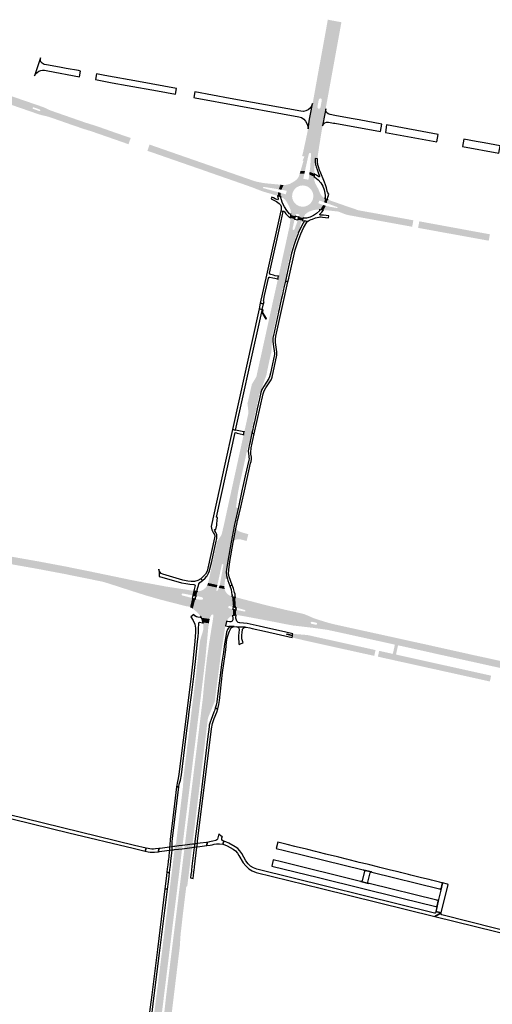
# Model space of a CAD drawing. Header units: metres. Extents: x 124582 to 143330, y 393481 to 406815.
# Tile 38 of 134: x 131551 to 131997, y 397274 to 398201. Entities that reach past the tile are written whole.
import ezdxf

# ---------------------------------------------------------------- set-up
doc = ezdxf.new("R2010")
doc.units = ezdxf.units.M
doc.header["$MEASUREMENT"] = 0
for name, color, linetype, lineweight in [('ir-ARC-asfalt-bestaande fietspaden-niet te inspecteren', 21, 'Continuous', 0), ('ir-ARC-asfalt-bestaande wegen-niet te inspecteren', 151, 'Continuous', 0), ('ir-ARC-asfalt-hoofdwegen-te inspecteren', 5, 'Continuous', 0), ('ir-ARC-fietspaden naastliggend- te inspecteren', 1, 'Continuous', 0)]:
    doc.layers.add(name, color=color, linetype=linetype, lineweight=lineweight)

msp = doc.modelspace()

# ---------------------------------------------------------------- hatches: boundary and pattern name
at = {"layer": 'ir-ARC-asfalt-hoofdwegen-te inspecteren', "linetype": 'Continuous', "lineweight": 13}
h = msp.add_hatch(color=5, dxfattribs=at)
h.paths.add_polyline_path([(131828.827, 398056.145), (131824.497, 398057.931), (131824.847, 398060.496), (131825.08, 398062.28), (131825.217, 398064.073), (131825.832, 398074.775), (131825.583, 398075.478), (131824.92, 398075.818), (131824.204, 398075.61), (131823.826, 398074.968), (131823.06, 398072.012), (131820.704, 398061.207), (131820.183, 398058.77), (131815.932, 398058.62), (131816.02, 398058.915), (131818.628, 398067.955), (131818.551, 398068.389), (131818.147, 398068.566), (131817.775, 398068.33), (131818.741, 398070.303), (131819.571, 398072.337), (131820.515, 398076.689), (131822.793, 398087.752), (131827.83, 398114.935), (131829.663, 398124.304), (131834.475, 398151.049), (131843.541, 398200.826), (131852.55, 398199.139), (131838.738, 398123.258), (131837.571, 398116.776), (131836.907, 398112.94), (131835.637, 398105.775), (131833.629, 398094.847), (131831.66, 398082.42), (131830.37, 398074.746), (131829.836, 398070.51), (131829.866, 398067.699), (131830.154, 398064.903), (131829.841, 398065.247), (131829.381, 398065.183), (131829.175, 398064.766), (131828.967, 398060.82)])
h.paths.add_polyline_path([(131833.521, 398117.315), (131832.596, 398117.484), (131831.967, 398118.185), (131831.899, 398119.123), (131832.396, 398121.906), (131832.947, 398124.895), (131833.14, 398125.917), (131833.579, 398126.703), (131834.397, 398127.079), (131835.279, 398126.9), (131835.886, 398126.235), (131835.984, 398125.34), (131835.822, 398124.37), (131835.276, 398121.382), (131834.752, 398118.602), (131834.357, 398117.748)], flags=16)
h = msp.add_hatch(color=5, dxfattribs=at)
h.paths.add_polyline_path([(131653.965, 398083.884), (131642.334, 398087.957), (131640.461, 398088.603), (131629.003, 398092.592), (131627.107, 398093.255), (131621.021, 398095.36), (131618.015, 398096.356), (131615.539, 398097.125), (131614.2, 398097.543), (131610.833, 398098.593), (131599.316, 398102.565), (131586.453, 398107.062), (131580.201, 398109.232), (131577.302, 398110.112), (131574.355, 398110.815), (131571.936, 398111.316), (131569.568, 398112.022), (131554.398, 398117.259), (131542.868, 398121.239), (131533.998, 398124.301), (131535, 398127.25), (131536.15, 398126.85), (131536.727, 398126.892), (131537.108, 398127.327), (131537.072, 398127.905), (131536.64, 398128.29), (131535.53, 398128.65), (131535.836, 398129.55), (131536.539, 398131.621), (131545.182, 398128.645), (131572.363, 398119.285), (131573.771, 398118.756), (131575.16, 398118.178), (131578.731, 398116.467), (131581.037, 398115.512), (131611.254, 398104.969), (131615.034, 398103.721), (131622.184, 398101.493), (131627.871, 398099.563), (131644.604, 398093.676), (131655.981, 398089.755)])
h.paths.add_polyline_path([(131569.94, 398115.151), (131568.82, 398115.55), (131565.18, 398116.84), (131564.07, 398117.21), (131563.645, 398117.608), (131563.619, 398118.189), (131564.008, 398118.623), (131564.589, 398118.66), (131565.63, 398118.27), (131569.35, 398116.95), (131570.44, 398116.58), (131570.922, 398116.006), (131570.675, 398115.299)], flags=16)
for points in [[(131794.472, 398035.289), (131794.273, 398035.353), (131782.008, 398038.95), (131778.697, 398040.066), (131777.537, 398040.51), (131776.3, 398040.984), (131775.435, 398041.316), (131771.264, 398042.986), (131765.322, 398045.115), (131763.412, 398045.778), (131751.962, 398049.777), (131750.095, 398050.44), (131738.588, 398054.442), (131736.693, 398055.101), (131725.22, 398059.109), (131723.357, 398059.773), (131711.826, 398063.769), (131709.972, 398064.421), (131698.463, 398068.41), (131696.647, 398069.039), (131685.082, 398073.069), (131683.207, 398073.724), (131671.734, 398077.703), (131673.739, 398083.565), (131770.414, 398049.921), (131772.749, 398049.14), (131775.607, 398048.416), (131778.492, 398047.809), (131781.6, 398047.298), (131784.728, 398046.927), (131787.253, 398046.714), (131796.485, 398045.803), (131797.072, 398045.712), (131795.454, 398041.461), (131795.107, 398041.523), (131793.188, 398041.864), (131781.296, 398043.707), (131780.777, 398043.517), (131780.615, 398042.988), (131780.94, 398042.541), (131792.598, 398039.372), (131794.582, 398038.82), (131794.92, 398038.726)], [(131828.514, 398021.933), (131824.474, 398027.453), (131825.746, 398028.722), (131826.853, 398030.385), (131827.606, 398032.235), (131827.977, 398034.198), (131827.95, 398036.194), (131827.527, 398038.146), (131826.725, 398039.975), (131825.574, 398041.608), (131824.123, 398042.98), (131822.427, 398044.036), (131820.555, 398044.734), (131818.582, 398045.046), (131817.843, 398045.068), (131815.796, 398044.813), (131813.902, 398044.177), (131812.172, 398043.178), (131810.676, 398041.855), (131809.473, 398040.26), (131808.61, 398038.459), (131808.123, 398036.522), (131808.03, 398034.527), (131808.336, 398032.553), (131809.028, 398030.68), (131809.553, 398029.831), (131804.562, 398026.592), (131804.139, 398027.381), (131802.635, 398029.989), (131801.48, 398031.572), (131800.039, 398032.901), (131799.845, 398033.033), (131797.742, 398034.232), (131797.313, 398034.371), (131797.313, 398038.059), (131801.65, 398036.792), (131802.01, 398036.853), (131802.218, 398037.153), (131802.489, 398038.407), (131802.835, 398039.611), (131802.835, 398039.818), (131802.751, 398040.007), (131802.598, 398040.146), (131802.402, 398040.211), (131797.976, 398041.012), (131799.961, 398045.518), (131800.826, 398045.54), (131802.083, 398045.617), (131803.328, 398045.809), (131805.884, 398046.587), (131808.242, 398047.844), (131810.787, 398049.419), (131812.638, 398050.966), (131814.043, 398052.927), (131814.91, 398055.178), (131814.942, 398055.285), (131815.173, 398056.064), (131819.657, 398056.314), (131819.616, 398056.121), (131818.787, 398052.687), (131818.616, 398051.739), (131818.68, 398051.335), (131819.071, 398051.213), (131820.994, 398050.909), (131822.962, 398050.429), (131823.331, 398050.552), (131823.542, 398050.878), (131824.139, 398055.316), (131824.153, 398055.415), (131828.767, 398053.256), (131828.752, 398052.505), (131828.722, 398052.307), (131829.054, 398049.554), (131829.881, 398046.907), (131831.175, 398044.455), (131832.84, 398041.511), (131834.061, 398038.357), (131834.822, 398036.811), (131835.808, 398035.398), (131836.996, 398034.149), (131838.358, 398033.094), (131838.623, 398032.982), (131839.04, 398032.806), (131838.226, 398029.21), (131833.707, 398030.936), (131832.705, 398028.276), (131837.253, 398026.667), (131834.402, 398022.101), (131833.558, 398022.139), (131832.47, 398022.206), (131830.485, 398022.177)], [(131818.549, 398014.425), (131814.421, 398015.279), (131814.547, 398015.628), (131814.903, 398016.579), (131814.871, 398017.356), (131814.286, 398017.869), (131812.64, 398018.353), (131811.867, 398018.246), (131811.412, 398017.613), (131811.138, 398016.386), (131811.035, 398015.957), (131806.876, 398017.302), (131806.95, 398018.197), (131806.959, 398018.861), (131806.514, 398022.109), (131805.327, 398025.164), (131804.562, 398026.592), (131809.553, 398029.831), (131810.078, 398028.981), (131811.446, 398027.525), (131813.075, 398026.369), (131814.902, 398025.561), (131816.852, 398025.131), (131818.849, 398025.098), (131820.813, 398025.463), (131822.665, 398026.211), (131824.332, 398027.311), (131824.474, 398027.453), (131828.514, 398021.933), (131828.318, 398021.897), (131824.487, 398020.609), (131823.097, 398019.884), (131822.238, 398019.322), (131820.645, 398018.105), (131820.129, 398017.542), (131818.976, 398015.454), (131818.83, 398015.018)], [(131921.079, 398006.167), (131861.868, 398016.966), (131859.519, 398017.519), (131857.228, 398018.275), (131851.626, 398020.455), (131844.222, 398021.313), (131840.895, 398021.624), (131837.563, 398021.881), (131839.748, 398025.943), (131840.842, 398025.662), (131844.225, 398024.926), (131850.209, 398023.829), (131850.684, 398023.929), (131850.839, 398024.389), (131850.522, 398024.756), (131844.693, 398026.841), (131842.477, 398027.653), (131840.606, 398028.338), (131841.28, 398031.86), (131841.81, 398031.636), (131842.224, 398031.491), (131843.488, 398031.05), (131844.39, 398030.735), (131852.817, 398027.791), (131854.576, 398027.172), (131858.187, 398025.9), (131870.578, 398021.663), (131886.829, 398018.737), (131922.238, 398012.259)], [(131801.68, 397955.002), (131794.581, 397956.584), (131795.293, 397959.817), (131796.091, 397963.372), (131798.598, 397974.801), (131801.011, 397985.67), (131801.467, 397987.685), (131801.777, 397989.165), (131804.946, 398003.733), (131805.53, 398006.177), (131805.712, 398007.458), (131805.96, 398009.298), (131806.62, 398014.211), (131806.649, 398014.56), (131810.412, 398013.365), (131809.735, 398010.168), (131808.4, 398004.321), (131808.503, 398003.596), (131809.073, 398003.136), (131809.804, 398003.188), (131810.303, 398003.723), (131812.404, 398009.511), (131813.527, 398012.794), (131817.432, 398012.068), (131816.51, 398009.714), (131815.475, 398007.003), (131815.459, 398006.398), (131815.803, 398005.9), (131816.151, 398005.802), (131816.476, 398005.959), (131813.829, 398000.022), (131813.745, 398000.491), (131813.298, 398000.654), (131812.932, 398000.349), (131812.522, 397999.304), (131809.286, 397990.687), (131808.657, 397988.678), (131806.893, 397982.691), (131804.889, 397973.826), (131802.63, 397963.734), (131802.339, 397962.538), (131802.487, 397962.066), (131802.97, 397961.958), (131803.306, 397962.321)], [(131993.187, 397993.036), (131971.096, 397997.062), (131953.488, 398000.244), (131952.15, 398000.485), (131926.683, 398005.142), (131927.828, 398011.286), (131953.531, 398006.567), (131961.718, 398005.086), (131964.009, 398004.659), (131973.05, 398002.968), (131989.26, 398000), (131994.295, 397999.078)], [(131770.098, 397811.681), (131763.009, 397813.271), (131764.02, 397817.778), (131764.505, 397819.953), (131765.356, 397823.774), (131766.538, 397829.247), (131766.909, 397830.963), (131774.364, 397864.902), (131775.914, 397872.006), (131778.371, 397883.056), (131787.009, 397922.355), (131790.081, 397936.364), (131790.791, 397939.567), (131791.866, 397944.418), (131794.472, 397956.116), (131794.581, 397956.584), (131801.68, 397955.002), (131800.29, 397948.744), (131800.123, 397949.195), (131799.649, 397949.275), (131799.343, 397948.904), (131797.972, 397942.728), (131796.954, 397937.914), (131794.911, 397928.791), (131795.079, 397928.355), (131795.537, 397928.262), (131795.861, 397928.599), (131795.217, 397925.673), (131795.055, 397926.132), (131794.575, 397926.216), (131794.267, 397925.839), (131789.217, 397902.742), (131777.139, 397848.085), (131776.486, 397845.003), (131771.544, 397822.84), (131770.448, 397817.889), (131769.932, 397815.559), (131770.067, 397815.089), (131770.54, 397814.969), (131770.883, 397815.317)], [(131777.139, 397848.085), (131789.217, 397902.742), (131788.542, 397888.562), (131788.166, 397886.864), (131788.088, 397886.881), (131785.51, 397874.95), (131784.243, 397868.931), (131784.321, 397868.915), (131783.973, 397867.137), (131783.678, 397866.154)], [(131766.909, 397830.963), (131766.861, 397831.457), (131766.485, 397835.305), (131765.955, 397839.82), (131766.033, 397839.802), (131770.073, 397857.68), (131769.985, 397857.699), (131772.895, 397862.43), (131773.421, 397863.316), (131774.364, 397864.902)], [(131744.215, 397667.689), (131739.79, 397668.47), (131739.902, 397668.797), (131739.952, 397668.943), (131743.308, 397687.706), (131743.037, 397688.394), (131742.309, 397688.519), (131741.824, 397687.961), (131737.778, 397669.342), (131737.66, 397668.814), (131728.917, 397670.751), (131729.008, 397671.204), (131729.766, 397674.541), (131730.516, 397677.979), (131737.328, 397709.051), (131737.517, 397709.717), (131738.219, 397711.12), (131741.016, 397715.184), (131741.678, 397716.618), (131742.013, 397717.989), (131743.633, 397724.682), (131744.728, 397729.687), (131747.516, 397742.56), (131755.022, 397776.794), (131760.296, 397800.956), (131762.288, 397809.965), (131763.009, 397813.271), (131770.098, 397811.681), (131768.11, 397802.478), (131767.944, 397802.934), (131767.466, 397803.01), (131767.166, 397802.629), (131764.497, 397790.543), (131760.623, 397772.82), (131759.271, 397766.735), (131757.688, 397759.27), (131756.491, 397752.546), (131755.284, 397742.581), (131755.486, 397741.828), (131756.179, 397741.469), (131756.32, 397741.459), (131757.032, 397741.606), (131757.46, 397742.194), (131753.798, 397725.714), (131750.642, 397709.246), (131747.539, 397691.27), (131746.266, 397683.287), (131746.022, 397681.12), (131746.184, 397677.643), (131747.059, 397674.273), (131746.428, 397674.859), (131745.577, 397674.726), (131745.153, 397673.977), (131744.862, 397674.008)], [(131752.635, 397708.888), (131755.363, 397723.333), (131755.56, 397721.811), (131756.338, 397720.487), (131757.571, 397719.574), (131760.393, 397718.456), (131766.829, 397716.595), (131765.076, 397710.245), (131760.532, 397711.561), (131759.268, 397711.754), (131757.997, 397711.876), (131755.949, 397711.744), (131754.817, 397711.436), (131753.827, 397710.808), (131753.306, 397710.237), (131752.88, 397709.608)], [(131654.402, 397664.042), (131640.316, 397668.582), (131630.461, 397671.708), (131616.514, 397674.589), (131614.795, 397674.937), (131611.026, 397675.698), (131592.75, 397679.39), (131567.79, 397684.08), (131539.79, 397689.04), (131514.38, 397693.23), (131488.25, 397697.31), (131466.51, 397700.548), (131467.263, 397707.536), (131490.17, 397704.15), (131515.42, 397700.21), (131540.66, 397696.04), (131569.13, 397691.01), (131594.24, 397686.31), (131612.335, 397682.659), (131616.186, 397681.881), (131656.298, 397673.558), (131655.541, 397669.757)], [(131711.979, 397648.104), (131709.174, 397648.801), (131709.124, 397648.645), (131700.277, 397650.871), (131685.379, 397654.695), (131675.504, 397657.479), (131670.839, 397658.84), (131669.765, 397659.146), (131658.838, 397662.612), (131656.854, 397663.252), (131654.402, 397664.042), (131655.541, 397669.757), (131656.298, 397673.558), (131661.082, 397672.572), (131661.212, 397672.548), (131689.118, 397667.383), (131704.534, 397665.02), (131710.686, 397664.048), (131715.319, 397663.29), (131714.472, 397659.069), (131711.606, 397659.564), (131705.251, 397660.833), (131704.494, 397660.716), (131704.04, 397660.098), (131704.154, 397659.341), (131704.769, 397658.884), (131711.006, 397657.288), (131713.91, 397656.519)], [(131746.332, 397634.551), (131733.457, 397636.434), (131733.549, 397637.024), (131733.939, 397640.018), (131733.733, 397640.744), (131733.077, 397641.117), (131732.348, 397640.921), (131732.067, 397640.651), (131731.847, 397640.331), (131730.783, 397638.165), (131730.56, 397637.375), (131730.445, 397636.842), (131722.694, 397637.979), (131722.405, 397638.641), (131722.096, 397639.294), (131721.864, 397639.158), (131721.17, 397640.226), (131718.478, 397643.29), (131715.242, 397645.772), (131715.084, 397645.906), (131715.227, 397646.126), (131714.489, 397646.527), (131716.791, 397655.785), (131717.188, 397655.683), (131721.867, 397654.846), (131722.646, 397654.885), (131723.423, 397655.032), (131724.037, 397655.479), (131724.16, 397656.228), (131723.723, 397656.849), (131723.042, 397657.238), (131722.385, 397657.497), (131717.862, 397658.492), (131717.424, 397658.567), (131718.393, 397662.767), (131719.06, 397662.653), (131719.056, 397662.939), (131720.744, 397663.098), (131722.401, 397663.455), (131724.525, 397664.468), (131726.338, 397665.967), (131727.732, 397667.862), (131728.024, 397668.367), (131737.133, 397666.468), (131737.04, 397666.052), (131736.736, 397663.759), (131736.871, 397663.358), (131737.26, 397663.193), (131737.642, 397663.376), (131738.783, 397665.528), (131738.837, 397665.685), (131738.977, 397666.095), (131744.414, 397665.063), (131745.278, 397662.723), (131746.737, 397660.699), (131748.684, 397659.139), (131750.977, 397658.157), (131751.468, 397658.008), (131752.305, 397648.317), (131752.12, 397648.373), (131751.952, 397648.424), (131748.865, 397648.972), (131748.171, 397648.795), (131747.768, 397648.203), (131747.857, 397647.493), (131748.394, 397647.019), (131750.309, 397646.425), (131751.796, 397646.053), (131752.327, 397645.95), (131752.255, 397639.908), (131751.432, 397639.757), (131749.965, 397639.065), (131748.665, 397638.094), (131747.514, 397636.792), (131746.55, 397635.347), (131746.488, 397635.209), (131746.471, 397635.058)], [(131714.489, 397646.527), (131711.929, 397647.919), (131711.979, 397648.104), (131713.91, 397656.519), (131716.791, 397655.785)], [(131697.937, 397396.416), (131694.542, 397397.242), (131694.945, 397400.445), (131695.417, 397404.192), (131695.498, 397404.837), (131695.899, 397408.022), (131695.866, 397408.026), (131695.877, 397408.113), (131695.921, 397408.466), (131697.257, 397419.259), (131697.273, 397419.386), (131697.666, 397422.581), (131697.878, 397424.298), (131698.348, 397424.682), (131698.52, 397424.822), (131698.653, 397424.93), (131699.794, 397434.49), (131700.568, 397440.689), (131702.202, 397453.711), (131703.65, 397465.775), (131705.169, 397478.22), (131705.204, 397478.501), (131705.416, 397482.198), (131705.472, 397485.202), (131705.741, 397488.194), (131711.384, 397534.132), (131712.526, 397543.219), (131713.274, 397549.519), (131715.046, 397563.888), (131717.262, 397582.236), (131721.093, 397615.248), (131721.407, 397616.718), (131721.757, 397618.185), (131722.655, 397621.09), (131723.606, 397623.98), (131724.276, 397626.39), (131724.517, 397628.88), (131724.399, 397630.199), (131724.901, 397630.206), (131725.307, 397625.043), (131723.475, 397605.413), (131708.104, 397478.147), (131701.447, 397425.078), (131701.216, 397423.036), (131700.855, 397419.842), (131700.84, 397419.717), (131699.343, 397407.624), (131699.298, 397407.267), (131698.889, 397404.007), (131698.809, 397403.367), (131698.338, 397399.615)], [(131701.374, 397395.58), (131697.937, 397396.416), (131698.338, 397399.615), (131698.809, 397403.367), (131698.889, 397404.007), (131699.298, 397407.267), (131699.343, 397407.624), (131700.84, 397419.717), (131700.855, 397419.842), (131701.216, 397423.036), (131701.447, 397425.078), (131708.104, 397478.147), (131723.475, 397605.413), (131725.307, 397625.043), (131724.901, 397630.206), (131724.399, 397630.199), (131724.163, 397632.831), (131724.034, 397633.554), (131729.568, 397632.746), (131729.168, 397629.49), (131728.131, 397618.539), (131726.176, 397597.967), (131725.659, 397593.768), (131724.86, 397586.761), (131715.855, 397513.103), (131708.532, 397454.074), (131706.19, 397434.727), (131705.054, 397425.654), (131705.039, 397425.538), (131704.784, 397423.493), (131704.383, 397420.292), (131704.367, 397420.167), (131702.743, 397406.787), (131702.711, 397406.423), (131702.691, 397406.186), (131702.316, 397403.168), (131702.237, 397402.535), (131701.77, 397398.775)], [(131710.3, 397393.409), (131703.447, 397395.076), (131703.847, 397398.267), (131704.303, 397401.914), (131704.317, 397402.029), (131704.396, 397402.66), (131704.794, 397405.836), (131704.766, 397405.84), (131704.775, 397405.914), (131704.819, 397406.276), (131706.556, 397420.446), (131706.571, 397420.571), (131706.962, 397423.773), (131707.212, 397425.815), (131707.226, 397425.93), (131710.636, 397453.695), (131712.944, 397473.041), (131717.77, 397511.74), (131722.374, 397549.466), (131724.064, 397563.12), (131724.28, 397566.115), (131725.291, 397577.081), (131725.848, 397582.285), (131727.574, 397597.673), (131728.434, 397603.929), (131729.687, 397612.789), (131730.563, 397618.311), (131731.252, 397622.724), (131732.278, 397629.021), (131732.811, 397632.266), (131745.162, 397630.282), (131740.99, 397603.698), (131739.876, 397595.552), (131735.159, 397559.201), (131728.713, 397543.343), (131727.32, 397531.778), (131719.883, 397471.219), (131717.586, 397452.621), (131714.445, 397426.851), (131714.431, 397426.738), (131714.181, 397424.699), (131713.788, 397421.491), (131713.773, 397421.369), (131713.103, 397415.907), (131711.693, 397404.584), (131711.647, 397404.215), (131711.633, 397403.977), (131711.255, 397400.981), (131711.176, 397400.36), (131711.104, 397399.779), (131710.701, 397396.59)], [(131729.568, 397632.746), (131724.034, 397633.554), (131723.476, 397635.8), (131722.694, 397637.979), (131730.445, 397636.842)], [(131885.945, 397604.601), (131827.191, 397617.574), (131817.399, 397619.448), (131812.39, 397620.207), (131808.376, 397620.935), (131808.41, 397621.128), (131808.056, 397620.924), (131803.179, 397622.105), (131802.969, 397622.451), (131803.306, 397622.676), (131808.187, 397621.512), (131808.423, 397621.205), (131808.465, 397621.444), (131812.478, 397620.716), (131817.519, 397619.919), (131827.285, 397618.079), (131886.05, 397605.102)], [(131994.83, 397580.473), (131967.635, 397586.478), (131926.518, 397595.602), (131889.371, 397603.819), (131889.498, 397604.374), (131927.894, 397595.846), (131994.944, 397581.004)], [(132134.503, 397559.698), (132132.294, 397560.396), (132123.465, 397563.312), (132117.54, 397565.199), (132109.804, 397567.276), (132094.467, 397570.731), (132085.372, 397572.712), (132084.981, 397572.797), (132066.861, 397576.805), (132054.963, 397579.456), (131958.909, 397600.655), (131957.361, 397601.009), (131958.814, 397607.267), (131964.418, 397606.028), (131979.562, 397602.644), (131993.71, 397599.604), (132008.733, 397596.217), (132052.122, 397586.61), (132066.251, 397583.505), (132068.366, 397583.026), (132071.429, 397582.34), (132081.347, 397580.175), (132110.615, 397573.696), (132115.295, 397572.693), (132122.262, 397571.642), (132125.43, 397571.346), (132134.671, 397570.53), (132137.04, 397570.307), (132136.024, 397566.287), (132134.222, 397566.677), (132130.605, 397567.559), (132129.675, 397567.47), (132128.974, 397566.851), (132128.771, 397565.939), (132129.143, 397565.081), (132129.948, 397564.606), (132133.512, 397563.844), (132135.364, 397563.387)], [(131674.318, 397237.032), (131676.516, 397252.912), (131677.737, 397262.619), (131680.211, 397281.966), (131682.916, 397303.329), (131685.095, 397320.721), (131685.533, 397324.317), (131687.567, 397341.018), (131690.096, 397361.391), (131692.473, 397380.737), (131693.07, 397385.295), (131693.483, 397388.731), (131693.775, 397391.148), (131694.136, 397394.014), (131694.542, 397397.242), (131697.937, 397396.416), (131697.533, 397393.187), (131696.869, 397387.898), (131689.015, 397323.899), (131689.014, 397323.892), (131682.494, 397271.852), (131679.648, 397250.105), (131679.363, 397247.962), (131678.677, 397245.911), (131676.185, 397241.051)], [(131675.998, 397176.849), (131666.258, 397178.25), (131668.527, 397194.68), (131674.318, 397237.032), (131676.185, 397241.051), (131678.677, 397245.911), (131679.363, 397247.962), (131679.648, 397250.105), (131682.494, 397271.852), (131689.014, 397323.892), (131689.015, 397323.899), (131696.869, 397387.898), (131697.533, 397393.187), (131697.937, 397396.416), (131701.374, 397395.58), (131700.973, 397392.351), (131700.595, 397389.312), (131700.618, 397389.309), (131700.341, 397387.044), (131697.077, 397360.779), (131692.466, 397323.47), (131692.295, 397322.086), (131685.094, 397263.587), (131684.874, 397261.801), (131684.08, 397254.844), (131683.76, 397251.034), (131683.725, 397247.211), (131683.778, 397243.973), (131683.781, 397241.156), (131683.544, 397238.348), (131682.434, 397229.188), (131679.563, 397205.822), (131678.126, 397194.419)], [(131683.161, 397175.957), (131677.985, 397176.553), (131680.024, 397194.084), (131682.586, 397215.896), (131683.767, 397227.344), (131685.41, 397244.748), (131686.962, 397260.191), (131687.113, 397261.553), (131687.312, 397263.342), (131689.228, 397280.596), (131694.39, 397322.299), (131694.505, 397323.221), (131696.561, 397339.648), (131702.391, 397386.541), (131702.685, 397388.996), (131703.042, 397391.847), (131703.447, 397395.076), (131710.3, 397393.409), (131709.893, 397390.181), (131709.51, 397387.149), (131709.508, 397387.13), (131709.521, 397387.129), (131709.292, 397385.292), (131708.854, 397384.95), (131708.296, 397384.515), (131707.374, 397376.863), (131706.294, 397368.1), (131705.128, 397358.633), (131704.66, 397354.273), (131703.448, 397343.607), (131703.024, 397340.036), (131702.619, 397334.819), (131702.494, 397330.812), (131702.317, 397328.835), (131701.531, 397322.363), (131694.075, 397261.001), (131692.399, 397246.397), (131686.079, 397190.024), (131685.596, 397186.556), (131685.125, 397183.985), (131684.655, 397182.164), (131684.246, 397180.948), (131683.463, 397178.13)]]:
    msp.add_hatch(color=5, dxfattribs=at).paths.add_polyline_path(points)
h = msp.add_hatch(color=5, dxfattribs=at)
h.paths.add_polyline_path([(131957.361, 397601.009), (131941.719, 397604.445), (131941.687, 397604.481), (131928.535, 397607.426), (131914.372, 397610.562), (131908.257, 397611.899), (131904.363, 397612.738), (131896.171, 397614.58), (131893.094, 397615.26), (131885.056, 397617.01), (131856.76, 397623.234), (131841.624, 397626.516), (131839.411, 397626.869), (131829.022, 397628.299), (131808.7, 397630.706), (131803.372, 397631.673), (131790.28, 397634.243), (131764.233, 397639.13), (131758.724, 397640.099), (131755.811, 397640.562), (131755.416, 397640.489), (131755.288, 397640.466), (131755.173, 397645.395), (131755.505, 397645.33), (131755.676, 397645.297), (131759.147, 397644.626), (131763.171, 397643.823), (131763.742, 397643.89), (131764.093, 397644.345), (131764.012, 397644.915), (131763.548, 397645.254), (131759.489, 397646.431), (131756.402, 397647.194), (131756.263, 397647.228), (131755.646, 397647.308), (131755.127, 397647.465), (131754.423, 397657.111), (131754.598, 397657.058), (131754.744, 397657.329), (131758.251, 397656.409), (131761.191, 397655.638), (131771.961, 397652.814), (131782.843, 397649.929), (131801.789, 397645.417), (131815.888, 397642.25), (131819.33, 397641.43), (131822.592, 397640.06), (131828.108, 397637.686), (131831.032, 397636.627), (131831.109, 397636.579), (131843.125, 397632.902), (131846.248, 397632.128), (131858.225, 397629.45), (131894.424, 397621.518), (131903.482, 397619.524), (131911.207, 397617.823), (131916.988, 397616.551), (131920.191, 397615.817), (131933.307, 397612.98), (131949.303, 397609.371), (131958.814, 397607.267)])
h.paths.add_polyline_path([(131830.355, 397631.393), (131829.331, 397631.606), (131827.348, 397632.055), (131826.329, 397632.25), (131825.69, 397632.68), (131825.548, 397633.436), (131825.987, 397634.068), (131826.745, 397634.2), (131827.764, 397633.966), (131829.735, 397633.527), (131830.774, 397633.332), (131831.395, 397632.899), (131831.53, 397632.154), (131831.1, 397631.531)], flags=16)
at = {"layer": 'ir-ARC-fietspaden naastliggend- te inspecteren', "linetype": 'Continuous', "lineweight": 30}
for points in [[(131819.571, 398072.337), (131817.371, 398072.736), (131817.962, 398074.557), (131818.552, 398077.076), (131818.824, 398078.458), (131820.73, 398087.14), (131822.96, 398097.89), (131823, 398098.461), (131824.544, 398107.362), (131826.001, 398115.277), (131827.301, 398122.132), (131828.389, 398127.924), (131832.64, 398151.66), (131833.43, 398156.14), (131834.24, 398160.26), (131834.296, 398160.571), (131834.743, 398163.036), (131841.656, 398201.179), (131843.541, 398200.826), (131834.475, 398151.049), (131829.663, 398124.304), (131827.83, 398114.935), (131822.793, 398087.752), (131820.515, 398076.689)], [(131831.93, 398070.214), (131829.836, 398070.51), (131830.37, 398074.746), (131831.66, 398082.42), (131833.629, 398094.847), (131835.637, 398105.775), (131836.907, 398112.94), (131837.571, 398116.776), (131838.738, 398123.258), (131852.55, 398199.139), (131854.457, 398198.782), (131847.456, 398160.345), (131846.09, 398152.853), (131845.738, 398150.918), (131844.167, 398142.277), (131841.037, 398124.926), (131839.641, 398117.352), (131838.798, 398112.596), (131836.721, 398101.131), (131835.699, 398095.423), (131833.827, 398083.906), (131832.376, 398074.356), (131831.944, 398071.225)], [(131885.38, 397602.062), (131882.836, 397602.64), (131875.732, 397604.191), (131859.588, 397607.777), (131858.579, 397607.972), (131834.317, 397613.344), (131824.388, 397615.569), (131820.36, 397616.434), (131808.505, 397619.302), (131808.088, 397619.397), (131808.376, 397620.935), (131812.39, 397620.207), (131817.399, 397619.448), (131827.191, 397617.574), (131885.945, 397604.601)], [(131886.05, 397605.102), (131827.285, 397618.079), (131817.519, 397619.919), (131812.478, 397620.716), (131808.465, 397621.444), (131808.749, 397622.958), (131809.798, 397622.715), (131810.01, 397622.683), (131822.331, 397621.724), (131826.235, 397620.887), (131828.07, 397620.447), (131856.469, 397614.198), (131870.566, 397611.064), (131885.677, 397607.732), (131886.631, 397607.503)], [(131994.944, 397581.004), (131927.894, 397595.846), (131889.498, 397604.374), (131890.01, 397606.792), (131891.088, 397606.607), (131891.35, 397606.536), (131894.273, 397605.848), (131902.415, 397604.052), (131902.757, 397604.1), (131902.989, 397604.355), (131904.705, 397612.184), (131904.644, 397612.529), (131904.363, 397612.738), (131908.257, 397611.899), (131907.889, 397611.826), (131907.679, 397611.515), (131905.965, 397603.728), (131906.056, 397603.398), (131906.355, 397603.231), (131911.981, 397601.934), (131927.102, 397598.592), (131939.848, 397595.756), (131955.348, 397592.336), (131979.749, 397586.925), (131995.462, 397583.42)], [(131994.264, 397577.99), (131993.107, 397578.219), (131978.434, 397581.466), (131976.638, 397581.877), (131963.594, 397584.759), (131961.639, 397585.208), (131948.304, 397588.126), (131946.527, 397588.543), (131945.758, 397588.719), (131945.094, 397588.87), (131937.094, 397590.592), (131927.385, 397592.784), (131912.502, 397596.073), (131911.026, 397596.386), (131898.397, 397599.2), (131895.927, 397599.721), (131888.823, 397601.336), (131889.371, 397603.819), (131926.518, 397595.602), (131967.635, 397586.478), (131994.83, 397580.473)]]:
    msp.add_hatch(color=1, dxfattribs=at).paths.add_polyline_path(points)

# ---------------------------------------------------------------- linework, layer by layer
at = {"layer": 'ir-ARC-asfalt-bestaande fietspaden-niet te inspecteren', "color": 11, "linetype": 'Continuous', "lineweight": 30, "flags": 128}
for points in [[(131839.314, 398045.663), (131838.38, 398048.063), (131834.461, 398058.238), (131833.932, 398059.52), (131832.799, 398062.761), (131832.363, 398064.522), (131832.062, 398067.362), (131831.93, 398070.214), (131829.836, 398070.51), (131829.866, 398067.699), (131830.154, 398064.903), (131830.362, 398063.819), (131830.628, 398062.747), (131831.477, 398060.111), (131832.585, 398057.168), (131833.935, 398053.776), (131833.89, 398053.364), (131833.539, 398053.144), (131833.148, 398053.281), (131831.033, 398054.781), (131828.827, 398056.145), (131828.767, 398053.256), (131828.752, 398052.505), (131829.099, 398052.807), (131829.556, 398052.755), (131832.49, 398050.403), (131834.974, 398047.579), (131836.931, 398044.368), (131838.304, 398040.867), (131838.951, 398037.942), (131839.166, 398035.733), (131839.154, 398033.514), (131839.014, 398033.122), (131838.623, 398032.982), (131839.04, 398032.806), (131841.28, 398031.86), (131841.81, 398031.636), (131841.563, 398031.88), (131841.447, 398032.208), (131841.589, 398034.167), (131841.729, 398034.507), (131842.08, 398034.617), (131842.711, 398036.738), (131841.646, 398038.062), (131841.161, 398039.691), (131840.45, 398042.743), (131839.314, 398045.663)], [(131797.175, 398033.582), (131797.274, 398034.068), (131797.742, 398034.232), (131797.313, 398034.371), (131794.472, 398035.289), (131794.273, 398035.353), (131794.758, 398032.347), (131794.256, 398031.512), (131792.192, 398032.565), (131790.562, 398033.366), (131788.906, 398034.12), (131788.177, 398032.458), (131790.716, 398031.315), (131793.38, 398029.916), (131795.833, 398028.174), (131797.055, 398026.811), (131797.734, 398025.111), (131797.79, 398023.282), (131797.631, 398022.278), (131797.376, 398021.134), (131799.691, 398020.63), (131800.076, 398020.995), (131800.572, 398020.807), (131800.883, 398020.317), (131802.204, 398018.402), (131803.51, 398016.954), (131804.979, 398015.671), (131805.682, 398015.155), (131806.411, 398014.678), (131806.544, 398014.457), (131806.62, 398014.211), (131806.649, 398014.56), (131806.876, 398017.302), (131806.95, 398018.197), (131806.619, 398017.806), (131806.118, 398017.916), (131805.637, 398018.4), (131802.984, 398021.493), (131800.732, 398024.89), (131798.917, 398028.538), (131797.565, 398032.383), (131797.175, 398033.582)], [(131778.058, 397934.148), (131781.028, 397933.486), (131781.544, 397935.831), (131780.946, 397935.958), (131782.137, 397941.535), (131782.999, 397945.483), (131785.853, 397957.871), (131786.271, 397958.556), (131787.064, 397958.683), (131789.961, 397958.087), (131791.66, 397957.737), (131794.2, 397957.183), (131794.511, 397956.96), (131794.581, 397956.584), (131795.293, 397959.817), (131795.067, 397959.544), (131794.715, 397959.499), (131792.158, 397960.07), (131790.445, 397960.468), (131787.826, 397961.077), (131787.039, 397961.479), (131786.799, 397962.329), (131797.731, 398011.766), (131799.691, 398020.63), (131797.376, 398021.134), (131783.918, 397960.719), (131778.058, 397934.148)], [(131842.412, 398014.576), (131842.725, 398016.352), (131840.192, 398016.766), (131837.476, 398017.137), (131834.735, 398017.217), (131834.207, 398017.482), (131834.259, 398018.07), (131836.013, 398019.887), (131837.563, 398021.881), (131834.402, 398022.101), (131833.558, 398022.139), (131834.004, 398021.802), (131833.868, 398021.259), (131830.936, 398018.552), (131828.052, 398016.627), (131824.886, 398015.213), (131821.527, 398014.35), (131820.344, 398014.253), (131819.166, 398014.4), (131818.845, 398014.626), (131818.83, 398015.018), (131818.549, 398014.425), (131817.432, 398012.068), (131819.726, 398011.678), (131822.497, 398011.207), (131823.375, 398011.907), (131824.385, 398012.396), (131825.817, 398012.879), (131827.228, 398013.426), (131829.984, 398014.597), (131831.49, 398015.038), (131833.475, 398015.302), (131834.481, 398015.385), (131835.495, 398015.396), (131836.489, 398015.343), (131842.323, 398014.592), (131842.412, 398014.576)], [(131816.476, 398005.959), (131813.829, 398000.022), (131813.373, 397998.851), (131811.244, 397993.246), (131809.324, 397987.566), (131809.249, 397987.356), (131807.548, 397981.348), (131803.699, 397964.168), (131803.306, 397962.321), (131801.68, 397955.002), (131804.143, 397954.454), (131804.859, 397957.668), (131810.792, 397984.322), (131813.318, 397991.94), (131816.194, 397999.433), (131818.749, 398005.14), (131821.925, 398010.526), (131822.497, 398011.207), (131819.726, 398011.678), (131818.38, 398009.494), (131816.924, 398006.855), (131816.476, 398005.959)], [(131814.547, 398015.628), (131814.344, 398015.389), (131814.037, 398015.328), (131811.52, 398015.814), (131811.213, 398016.022), (131811.138, 398016.386), (131811.035, 398015.957), (131810.412, 398013.365), (131813.527, 398012.794), (131814.421, 398015.279), (131814.547, 398015.628)], [(131793.717, 397888.253), (131792.452, 397897.16), (131792.371, 397900.181), (131792.73, 397903.182), (131804.143, 397954.454), (131801.68, 397955.002), (131800.29, 397948.744), (131800.002, 397947.521), (131798.928, 397942.517), (131797.861, 397937.705), (131796.499, 397931.565), (131795.861, 397928.599), (131795.217, 397925.673), (131790.411, 397903.787), (131790.23, 397902.764), (131790.016, 397901.344), (131789.979, 397898.404), (131790.227, 397895.474), (131791.401, 397887.171), (131791.451, 397886.67), (131791.431, 397886.167), (131791.39, 397885.899), (131787.593, 397868.208), (131786.841, 397864.73), (131786.172, 397863.325), (131783.851, 397859.783), (131781.08, 397855.498), (131779.611, 397852.87), (131778.538, 397850.057), (131777.193, 397844.105), (131775.178, 397834.859), (131772.479, 397822.626), (131771.39, 397817.715), (131770.883, 397815.317), (131770.098, 397811.681), (131772.427, 397811.158), (131780.735, 397848.931), (131781.752, 397851.778), (131783.228, 397854.417), (131788.18, 397861.908), (131788.65, 397862.782), (131789.03, 397863.728), (131789.286, 397864.69), (131793.735, 397885.268), (131793.717, 397888.253)], [(131779.693, 397927.42), (131779.863, 397928.194), (131776.89, 397928.856), (131751.849, 397815.318), (131754.813, 397814.655), (131761.901, 397846.944), (131767.905, 397874.08), (131779.357, 397926.023), (131779.693, 397927.42)], [(131779.863, 397928.194), (131781.028, 397933.486), (131778.058, 397934.148), (131776.89, 397928.856), (131779.863, 397928.194)], [(131780.014, 397924.414), (131783.227, 397919.294), (131783.917, 397919.723), (131780.705, 397924.887), (131780.199, 397925.734), (131780.616, 397927.683), (131780.288, 397927.788), (131779.913, 397927.729), (131779.693, 397927.42), (131779.357, 397926.023), (131779.458, 397925.293), (131780.014, 397924.414)], [(131762.288, 397809.965), (131763.009, 397813.271), (131762.784, 397812.972), (131762.415, 397812.914), (131756.25, 397814.399), (131754.813, 397814.655), (131751.849, 397815.318), (131751.826, 397815.215), (131744.62, 397782.458), (131731.671, 397723.965), (131732.518, 397720.673), (131734.101, 397717.664), (131734.791, 397716.232), (131735.092, 397714.672), (131734.983, 397713.086), (131728.784, 397684.658), (131727.902, 397681.743), (131726.412, 397679.086), (131724.384, 397676.814), (131721.956, 397674.77), (131723.541, 397673.061), (131726.107, 397675.093), (131727.427, 397676.679), (131727.995, 397677.52), (131729.338, 397679.819), (131730.34, 397682.286), (131730.979, 397684.871), (131732.336, 397690.968), (131736.466, 397709.935), (131737.023, 397712.492), (131737.234, 397714.47), (131736.983, 397716.444), (131736.283, 397718.306), (131735.171, 397719.956), (131735.019, 397720.728), (131735.258, 397721.033), (131735.641, 397721.089), (131736.039, 397720.982), (131737.084, 397725.069), (131737.201, 397726.561), (131737.283, 397729.557), (131737.654, 397732.531), (131736.685, 397732.699), (131754.305, 397812.298), (131755.638, 397812.046), (131756.127, 397811.936), (131761.914, 397810.572), (131762.223, 397810.343), (131762.288, 397809.965)], [(131757.46, 397742.194), (131753.798, 397725.714), (131750.642, 397709.246), (131747.539, 397691.27), (131746.266, 397683.287), (131746.022, 397681.12), (131746.184, 397677.643), (131747.059, 397674.273), (131747.457, 397673.092), (131749.358, 397668.008), (131751.637, 397668.743), (131748.843, 397676.582), (131748.184, 397679.773), (131748.28, 397683.03), (131749.455, 397691.059), (131752.635, 397708.888), (131755.363, 397723.333), (131755.915, 397726.248), (131756.715, 397729.464), (131758.117, 397735.393), (131759.834, 397742.103), (131763.789, 397760.405), (131764.161, 397762.035), (131768.918, 397783.469), (131769.321, 397785.252), (131769.712, 397787.208), (131769.764, 397789.203), (131769.269, 397792.149), (131769.08, 397794.666), (131769.374, 397797.172), (131769.565, 397798.143), (131772.427, 397811.158), (131770.098, 397811.681), (131768.11, 397802.478), (131767.6, 397800.301), (131767.139, 397798.246), (131766.639, 397795.275), (131766.789, 397792.265), (131767.216, 397790.308), (131767.415, 397789.322), (131767.42, 397787.741), (131767.135, 397786.528), (131763.838, 397771.506), (131761.671, 397761.511), (131761.121, 397759.095), (131760.75, 397757.43), (131757.46, 397742.194)], [(131684.739, 397679.748), (131683.632, 397680.772), (131682.874, 397682.076), (131682.531, 397683.569), (131682.669, 397679.301), (131682.686, 397676.941), (131683.218, 397676.819), (131703.948, 397671.002), (131707.869, 397670.115), (131711.845, 397669.525), (131715.569, 397669.414), (131716.149, 397669.257), (131716.527, 397668.791), (131716.561, 397668.191), (131715.319, 397663.29), (131718.393, 397662.767), (131719.06, 397662.653), (131719.056, 397662.939), (131718.712, 397663.094), (131718.567, 397663.441), (131718.678, 397664.225), (131720.104, 397669.711), (131720.147, 397669.793), (131721.062, 397671.056), (131722.272, 397672.039), (131723.541, 397673.061), (131721.956, 397674.77), (131719.265, 397673.087), (131716.203, 397672.225), (131713.078, 397672.09), (131709.958, 397672.319), (131705.037, 397673.454), (131686.345, 397679.023), (131684.739, 397679.748)], [(131754.423, 397657.111), (131754.598, 397657.058), (131754.744, 397657.329), (131754.387, 397657.761), (131754.329, 397658.76), (131754.236, 397660.329), (131753.903, 397661.865), (131752.758, 397665.596), (131751.637, 397668.743), (131749.358, 397668.008), (131750.52, 397664.659), (131750.557, 397664.553), (131751.041, 397662.023), (131751.323, 397659.462), (131751.482, 397659.449), (131751.433, 397658.723), (131750.977, 397658.157), (131751.468, 397658.008), (131754.423, 397657.111)], [(131716.791, 397655.785), (131717.188, 397655.683), (131716.92, 397655.894), (131716.844, 397656.226), (131717.306, 397658.098), (131717.506, 397658.405), (131717.862, 397658.492), (131717.424, 397658.567), (131714.472, 397659.069), (131713.91, 397656.519), (131716.791, 397655.785)], [(131755.173, 397645.395), (131755.505, 397645.33), (131755.191, 397645.762), (131755.156, 397646.776), (131755.29, 397647.145), (131755.646, 397647.308), (131755.127, 397647.465), (131752.305, 397648.317), (131752.12, 397648.373), (131752.366, 397647.922), (131752.309, 397646.548), (131752.163, 397646.186), (131751.796, 397646.053), (131752.327, 397645.95), (131755.173, 397645.395)], [(131721.363, 397638.297), (131719.377, 397638.583), (131717.856, 397638.972), (131716.497, 397639.757), (131715.4, 397640.88), (131712.78, 397638.737), (131714.921, 397635.528), (131716.37, 397631.953), (131717.066, 397628.159), (131716.982, 397624.303), (131716.511, 397616.014), (131714.788, 397599.855), (131712.898, 397583.08), (131710.67, 397565.145), (131705.342, 397522.674), (131701.433, 397490.706), (131700.798, 397486.68), (131700.134, 397483.758), (131699.162, 397478.805), (131701.274, 397478.753), (131701.773, 397481.345), (131702.839, 397485.113), (131703.849, 397490.044), (131709.307, 397534.297), (131710.464, 397543.453), (131711.175, 397549.242), (131713.214, 397565.137), (131715.386, 397582.774), (131717.282, 397599.692), (131719.017, 397615.537), (131719.448, 397620.217), (131719.742, 397624.178), (131719.911, 397627.059), (131720.287, 397633.225), (131720.483, 397633.573), (131720.869, 397633.673), (131723.77, 397633.219), (131724.163, 397632.831), (131724.034, 397633.554), (131723.476, 397635.8), (131722.694, 397637.979), (131722.405, 397638.641), (131722.096, 397639.294), (131721.864, 397639.158), (131721.894, 397638.564), (131721.363, 397638.297)], [(131748.409, 397629.805), (131753.55, 397629.63), (131755.893, 397629.451), (131763.873, 397629.021), (131764.788, 397628.972), (131768.307, 397628.386), (131770.262, 397628.001), (131781.998, 397625.366), (131808.088, 397619.397), (131808.376, 397620.935), (131808.41, 397621.128), (131808.056, 397620.924), (131803.179, 397622.105), (131802.969, 397622.451), (131803.306, 397622.676), (131808.187, 397621.512), (131808.423, 397621.205), (131808.465, 397621.444), (131808.749, 397622.958), (131800.909, 397624.771), (131785.286, 397628.28), (131777.006, 397630.17), (131765.774, 397632.481), (131758.705, 397633.139), (131758.573, 397633.151), (131757.113, 397633.638), (131756.057, 397634.759), (131754.982, 397637.596), (131754.918, 397637.99), (131754.904, 397638.39), (131755.211, 397640.163), (131755.28, 397640.347), (131755.416, 397640.489), (131755.288, 397640.466), (131752.255, 397639.908), (131751.432, 397639.757), (131751.978, 397639.523), (131752.235, 397637.961), (131752.052, 397635.967), (131751.501, 397634.758), (131750.371, 397634.06), (131749.043, 397634.106), (131747.076, 397634.504), (131746.724, 397634.642), (131746.471, 397635.058), (131746.332, 397634.551), (131745.162, 397630.282), (131748.409, 397629.805)], [(131748.49, 397629.754), (131748.659, 397629.464), (131748.584, 397629.137), (131747.118, 397626.947), (131746.317, 397624.437), (131745.237, 397618.525), (131744.458, 397613.298), (131743.266, 397605.632), (131741.954, 397596.242), (131737.125, 397558.976), (131737.047, 397558.547), (131736.486, 397555.62), (131735.702, 397552.745), (131738.165, 397552.348), (131739.053, 397556.121), (131739.696, 397559.943), (131742.582, 397586.321), (131744.99, 397603.211), (131745.452, 397607.803), (131746.329, 397615.122), (131746.527, 397617.089), (131747.103, 397620.034), (131748.293, 397623.775), (131749.102, 397625.452), (131749.979, 397627.101), (131750.739, 397628.367), (131751.922, 397629.251), (131753.55, 397629.63), (131748.409, 397629.805), (131748.49, 397629.754)], [(131761.972, 397614.436), (131761.268, 397616.084), (131760.746, 397617.964), (131760.529, 397621.143), (131760.832, 397624.314), (131761.184, 397626.625), (131761.314, 397627.065), (131761.508, 397627.481), (131762.502, 397628.541), (131763.873, 397629.021), (131755.893, 397629.451), (131757.023, 397629.064), (131757.828, 397628.181), (131758.067, 397627.496), (131758.092, 397626.77), (131758.077, 397626.651), (131757.765, 397624.216), (131757.534, 397620.902), (131757.486, 397618.106), (131757.813, 397615.328), (131757.825, 397615.176), (131757.963, 397613.408), (131758.117, 397612.747), (131759.978, 397613.744), (131761.972, 397614.436)], [(131712.357, 397392.909), (131714.765, 397392.323), (131715.144, 397395.503), (131715.489, 397398.402), (131715.594, 397399.285), (131715.668, 397399.904), (131716.052, 397403.127), (131716.096, 397403.5), (131718.375, 397421.956), (131718.39, 397422.077), (131718.785, 397425.289), (131719.036, 397427.327), (131719.05, 397427.438), (131732.091, 397533.377), (131733.022, 397538.39), (131734.667, 397543.217), (131736.97, 397548.965), (131738.165, 397552.348), (131735.702, 397552.745), (131734.837, 397550.289), (131734.33, 397548.977), (131731.642, 397542.271), (131730.736, 397539.544), (131730.045, 397536.755), (131729.999, 397536.537), (131729.784, 397535.131), (131728.382, 397523.57), (131721.904, 397470.996), (131719.205, 397448.947), (131716.511, 397427.114), (131716.498, 397427.002), (131716.252, 397424.965), (131715.866, 397421.755), (131715.852, 397421.635), (131713.726, 397404.083), (131713.68, 397403.712), (131713.282, 397400.487), (131713.206, 397399.866), (131713.118, 397399.147), (131712.741, 397396.091), (131712.357, 397392.909)], [(131693.882, 397408.605), (131693.925, 397408.957), (131694.513, 397413.827), (131694.818, 397416.652), (131694.962, 397418.965), (131694.969, 397419.092), (131695.081, 397422.249), (131695.096, 397424.266), (131695.096, 397424.385), (131695.047, 397427.005), (131695.387, 397430.11), (131701.274, 397478.753), (131699.162, 397478.805), (131694.976, 397444.107), (131694.457, 397439.543), (131693.176, 397429.17), (131692.822, 397424.095), (131692.814, 397423.975), (131692.672, 397421.94), (131692.451, 397418.771), (131692.442, 397418.643), (131692.342, 397417.211), (131691.466, 397409.562), (131691.426, 397409.212), (131691.251, 397407.683), (131691.034, 397405.928), (131690.954, 397405.276), (131690.492, 397401.535), (131690.096, 397398.323), (131692.556, 397397.725), (131692.947, 397400.934), (131693.404, 397404.681), (131693.483, 397405.329), (131693.882, 397408.605)], [(131743.662, 397427.527), (131742.517, 397428.167), (131741.806, 397429.269), (131741.695, 397430.576), (131741.948, 397431.065), (131742.424, 397431.341), (131740.633, 397432.777), (131738.874, 397434.392), (131738.06, 397430.597), (131737.713, 397429.605), (131737.027, 397428.808), (131736.097, 397428.318), (131733.219, 397427.457), (131730.287, 397426.81), (131727.943, 397426.44), (131727.548, 397423.433), (131730.872, 397423.859), (131732.787, 397424.209), (131734.668, 397424.792), (131736.704, 397425.026), (131739.751, 397425.078), (131742.766, 397424.629), (131743.662, 397427.527)], [(131721.351, 397425.619), (131718.785, 397425.289), (131718.774, 397425.288), (131716.276, 397424.968), (131716.252, 397424.965), (131715.356, 397424.85), (131715.115, 397424.819), (131714.181, 397424.699), (131714.124, 397424.692), (131706.962, 397423.773), (131706.894, 397423.764), (131704.784, 397423.493), (131704.742, 397423.488), (131701.216, 397423.036), (131697.666, 397422.581), (131696.787, 397422.468), (131696.515, 397422.433), (131695.081, 397422.249), (131692.672, 397421.94), (131690.303, 397421.635), (131683.688, 397420.787), (131682.639, 397420.652), (131682.223, 397417.646), (131682.985, 397417.743), (131690.032, 397418.643), (131692.464, 397418.953), (131694.978, 397419.274), (131696.136, 397419.422), (131696.419, 397419.458), (131697.295, 397419.571), (131700.876, 397420.028), (131704.368, 397420.473), (131704.406, 397420.478), (131706.521, 397420.748), (131706.594, 397420.757), (131713.751, 397421.672), (131713.811, 397421.68), (131714.746, 397421.798), (131714.986, 397421.829), (131715.889, 397421.944), (131715.902, 397421.946), (131718.402, 397422.265), (131718.413, 397422.266), (131720.971, 397422.593), (131727.548, 397423.433), (131727.943, 397426.44), (131727.321, 397426.342), (131721.351, 397425.619)], [(131942.138, 397359.852), (131774.86, 397401.182), (131771.772, 397402.371), (131768.955, 397404.107), (131766.504, 397406.33), (131764.502, 397408.965), (131760.514, 397415.893), (131758.854, 397418.401), (131756.776, 397420.575), (131754.346, 397422.346), (131748.336, 397425.84), (131745.57, 397426.937), (131743.662, 397427.527), (131742.766, 397424.629), (131744.618, 397424.092), (131746.999, 397423.138), (131752.588, 397419.911), (131754.743, 397418.357), (131756.532, 397416.392), (131757.879, 397414.102), (131762.032, 397407.241), (131764.397, 397404.2), (131767.259, 397401.622), (131770.53, 397399.586), (131774.107, 397398.157), (131835.573, 397383.074), (131942.384, 397356.647), (131948.364, 397359.947), (131943.515, 397361.213), (131943.335, 397360.524), (131942.886, 397359.922), (131942.138, 397359.852)], [(131669.576, 397418.24), (131672.479, 397417.579), (131674.432, 397417.268), (131676.388, 397417.132), (131678.394, 397417.157), (131682.223, 397417.646), (131682.639, 397420.652), (131679.364, 397420.232), (131677.613, 397420.105), (131675.847, 397420.152), (131674.089, 397420.352), (131672.364, 397420.682), (131670.594, 397421.085), (131669.576, 397418.24)], [(131689.697, 397395.093), (131689.046, 397389.823), (131688.148, 397382.542), (131690.636, 397382.235), (131691.503, 397389.218), (131692.162, 397394.494), (131692.556, 397397.725), (131690.096, 397398.323), (131689.697, 397395.093)], [(132000, 397342.357), (132046.919, 397330.666), (132063.61, 397324.656), (132064.046, 397324.521), (132063.663, 397328.513), (132060.355, 397329.441), (132049.725, 397333.123), (132025.862, 397339.093), (132024.047, 397339.551), (132012.522, 397342.346), (132000, 397345.461), (131948.944, 397358.161), (131948.346, 397358.605), (131948.232, 397359.34), (131948.364, 397359.947), (131942.384, 397356.647), (132000, 397342.357)]]:
    msp.add_lwpolyline(points, close=True, dxfattribs=at)
for points in [[(131527.003, 397452.641), (131597.785, 397435.532), (131658.168, 397420.841), (131669.576, 397418.24), (131669.576, 397418.24), (131670.594, 397421.085), (131659.682, 397423.568), (131522.348, 397457.078)], [(131674.508, 397253.206), (131678.181, 397282.342), (131683.474, 397324.572), (131683.474, 397324.572), (131690.636, 397382.235), (131688.148, 397382.542), (131681.138, 397325.686), (131675.748, 397282.88), (131670.629, 397243.189)]]:
    msp.add_lwpolyline(points, dxfattribs=at)
at = {"layer": 'ir-ARC-asfalt-bestaande wegen-niet te inspecteren', "color": 7, "linetype": 'Continuous', "lineweight": 30, "flags": 128}
for points in [[(131607.818, 398147.442), (131608.859, 398152.825), (131606.825, 398153.189), (131595.263, 398155.298), (131590.46, 398156.17), (131578.561, 398158.352), (131574.899, 398159.008), (131574.39, 398159.137), (131572.694, 398160.084), (131571.484, 398161.604), (131570.943, 398163.47), (131571.151, 398165.401), (131565.24, 398148.251), (131566.294, 398150.066), (131567.746, 398151.582), (131569.513, 398152.715), (131571.206, 398153.333), (131572.988, 398153.596), (131574.787, 398153.494), (131578.094, 398152.877), (131607.818, 398147.442)], [(131698.215, 398130.951), (131699.178, 398136.307), (131663.319, 398142.865), (131631.594, 398148.644), (131623.79, 398150.06), (131622.793, 398144.711), (131638.493, 398141.834), (131652.735, 398139.266), (131681.264, 398134.063), (131698.215, 398130.951)], [(131716.475, 398133.137), (131715.486, 398127.79), (131716.669, 398127.586), (131798.818, 398112.597), (131814.286, 398109.8), (131816.728, 398108.957), (131818.91, 398107.572), (131820.712, 398105.72), (131822.037, 398103.502), (131822.814, 398101.038), (131823, 398098.461), (131824.544, 398107.362), (131826.001, 398115.277), (131827.301, 398122.132), (131826.428, 398119.872), (131825.021, 398117.9), (131823.168, 398116.34), (131820.985, 398115.289), (131818.61, 398114.814), (131816.191, 398114.944), (131749.621, 398127.066), (131716.475, 398133.137)], [(131863.66, 398108.07), (131848.36, 398110.88), (131843.746, 398111.757), (131841.953, 398112.419), (131840.545, 398113.712), (131839.734, 398115.443), (131839.641, 398117.352), (131838.798, 398112.596), (131836.721, 398101.131), (131837.501, 398102.812), (131838.839, 398104.092), (131840.553, 398104.797), (131842.405, 398104.828), (131847.11, 398103.85), (131848.39, 398103.73), (131891.139, 398095.934), (131892.411, 398102.86), (131871.02, 398106.75), (131863.66, 398108.07)], [(131945.549, 398093.197), (131897.051, 398102.016), (131895.911, 398095.064), (131944.223, 398086.257), (131945.549, 398093.197)], [(131969.691, 398088.793), (131968.451, 398081.839), (132002.722, 398075.592), (132003.98, 398082.501), (131988.94, 398085.24), (131981.52, 398086.6), (131969.691, 398088.793)], [(131718.393, 397662.767), (131715.319, 397663.29), (131714.472, 397659.069), (131717.424, 397658.567), (131718.393, 397662.767)], [(131800.929, 397425.014), (131794.437, 397426.591), (131793.024, 397420.783), (131800.783, 397418.896), (131875.092, 397400.503), (131875.725, 397400.336), (131882.741, 397398.631), (131883.222, 397398.514), (131946.839, 397382.798), (131947.259, 397382.603), (131947.856, 397382.182), (131947.984, 397381.463), (131949.627, 397388.222), (131949.098, 397388.353), (131946.723, 397388.975), (131939.374, 397390.78), (131937.027, 397391.365), (131929.895, 397393.122), (131927.3, 397393.772), (131919.952, 397395.609), (131917.561, 397396.187), (131910.211, 397397.998), (131907.844, 397398.577), (131900.53, 397400.397), (131898.144, 397400.972), (131890.756, 397402.809), (131888.378, 397403.391), (131881.078, 397405.197), (131878.69, 397405.813), (131871.302, 397407.617), (131869.014, 397408.186), (131861.618, 397409.995), (131859.213, 397410.614), (131851.894, 397412.405), (131849.556, 397413.002), (131842.147, 397414.816), (131839.864, 397415.423), (131832.437, 397417.23), (131830.083, 397417.813), (131822.748, 397419.614), (131820.382, 397420.215), (131813.027, 397422.025), (131810.644, 397422.614), (131803.326, 397424.425), (131800.929, 397425.014)], [(131908.698, 397374.533), (131911.382, 397373.881), (131943.247, 397366.002), (131943.884, 397365.845), (131944.284, 397365.65), (131944.467, 397365.245), (131945.817, 397372.577), (131945.4, 397371.952), (131944.66, 397371.82), (131944.179, 397371.94), (131880.544, 397387.669), (131880.038, 397387.811), (131872.876, 397389.564), (131872.431, 397389.679), (131798.068, 397408.094), (131790.317, 397409.981), (131788.899, 397404.152), (131832.749, 397393.339), (131835.473, 397392.645), (131908.698, 397374.533)], [(131876.271, 397399.208), (131874.054, 397390.333), (131873.619, 397389.712), (131872.876, 397389.564), (131880.038, 397387.811), (131879.448, 397388.271), (131879.373, 397389.016), (131881.592, 397397.86), (131882.011, 397398.477), (131882.741, 397398.631), (131875.725, 397400.336), (131876.237, 397399.888), (131876.271, 397399.208)], [(131944.467, 397365.245), (131944.406, 397364.915), (131943.515, 397361.213), (131948.364, 397359.947), (131954.943, 397386.879), (131954.242, 397387.077), (131949.627, 397388.222), (131947.984, 397381.463), (131945.817, 397372.577), (131944.467, 397365.245)]]:
    msp.add_lwpolyline(points, close=True, dxfattribs=at)
at = {"layer": 'ir-ARC-asfalt-hoofdwegen-te inspecteren', "color": 5, "linetype": 'Continuous', "lineweight": 13, "extrusion": (0, 0, -1)}
for points in [[(-131815.932, 398058.62), (-131815.173, 398056.064), (-131820.183, 398058.77), (-131819.657, 398056.314)], [(-131824.497, 398057.931), (-131824.153, 398055.415), (-131828.827, 398056.145), (-131828.767, 398053.256)], [(-131795.454, 398041.461), (-131797.976, 398041.012), (-131797.072, 398045.712), (-131799.961, 398045.518)], [(-131715.319, 397663.29), (-131714.472, 397659.069), (-131718.393, 397662.767), (-131717.424, 397658.567)], [(-131754.423, 397657.111), (-131751.468, 397658.008), (-131755.127, 397647.465), (-131752.305, 397648.317)], [(-131752.255, 397639.908), (-131755.288, 397640.466), (-131752.327, 397645.95), (-131755.173, 397645.395)], [(-131746.332, 397634.551), (-131733.457, 397636.434), (-131745.162, 397630.282), (-131732.811, 397632.266)]]:
    msp.add_solid(points, dxfattribs=at)
at = {"layer": 'ir-ARC-asfalt-hoofdwegen-te inspecteren', "color": 5, "linetype": 'Continuous', "lineweight": 13}
for points in [[(131797.313, 398034.371), (131797.313, 398038.059), (131794.472, 398035.289), (131794.92, 398038.726)], [(131839.04, 398032.806), (131838.226, 398029.21), (131841.28, 398031.86), (131840.606, 398028.338)], [(131839.748, 398025.943), (131837.253, 398026.667), (131837.563, 398021.881), (131834.402, 398022.101)], [(131806.649, 398014.56), (131810.412, 398013.365), (131806.876, 398017.302), (131811.035, 398015.957)], [(131818.549, 398014.425), (131814.421, 398015.279), (131817.432, 398012.068), (131813.527, 398012.794)], [(131737.133, 397666.468), (131737.66, 397668.814), (131728.024, 397668.367), (131728.917, 397670.751)], [(131744.414, 397665.063), (131744.215, 397667.689), (131738.977, 397666.095), (131739.79, 397668.47)]]:
    msp.add_solid(points, dxfattribs=at)

doc.saveas('drawing.dxf')
